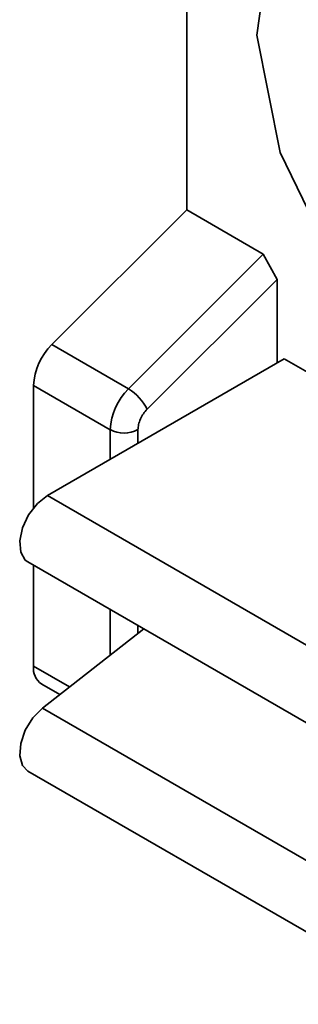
# Model space of a CAD drawing. Header units: millimetres. Extents: x 0 to 420, y 0 to 297.
# Tile 60 of 119: x 273.122 to 273.829, y 119.937 to 122.435. Entities that reach past the tile are written whole.
import ezdxf

# ---------------------------------------------------------------- set-up
doc = ezdxf.new("R2010")
doc.units = ezdxf.units.MM

msp = doc.modelspace()

# ---------------------------------------------------------------- linework, layer by layer
at = {"color": 7, "linetype": 'Continuous', "lineweight": 35}
for p, q in [((273.5455, 124.0924), (273.5455, 121.952)), ((273.5455, 121.952), (273.2031, 121.6105)), ((273.5455, 121.952), (273.7399, 121.8398)), ((273.3976, 121.4982), (273.7399, 121.8398)), ((273.7399, 121.8398), (273.7753, 121.7759)), ((273.445, 121.4464), (273.7753, 121.7759)), ((273.7753, 121.7759), (273.7753, 121.5642)), ((273.3976, 121.4982), (273.2031, 121.6105)), ((273.793, 121.5744), (273.1919, 121.2274)), ((273.793, 121.5744), (274.705, 121.0479)), ((273.1566, 121.5069), (273.1566, 121.1961)), ((273.351, 121.3946), (273.1566, 121.5069)), ((273.1919, 121.2274), (274.2172, 120.6355)), ((273.1419, 121.0592), (274.1672, 120.4673)), ((273.1566, 121.0507), (273.1566, 120.7946)), ((273.4364, 120.8892), (273.1796, 120.6883)), ((273.1773, 120.7489), (273.2231, 120.7224)), ((274.2049, 120.0964), (273.1796, 120.6883)), ((273.1419, 120.5284), (274.1672, 119.9365))]:
    msp.add_line(p, q, dxfattribs=at)
at = {"color": 8, "linetype": 'Continuous', "lineweight": 35}
for p, q in [((273.351, 121.3193), (273.351, 121.3946)), ((273.4218, 121.3601), (273.4218, 121.3946)), ((273.351, 120.8225), (273.351, 120.9385)), ((273.4218, 120.8778), (273.4218, 120.8977)), ((273.248, 120.7419), (273.1566, 120.7946))]:
    msp.add_line(p, q, dxfattribs=at)
at = {"color": 7, "linetype": 'Continuous', "lineweight": 35, "flags": 128}
for points in [[(274.7692, 121.4185), (274.5917, 121.3428), (274.3677, 121.3894), (274.1335, 121.5507), (273.9274, 121.8005), (273.7827, 122.0983), (273.7231, 122.3954), (273.7582, 122.6438), (273.8823, 122.8029), (274.0752, 122.8469), (274.3056, 122.7687)], [(273.1919, 121.2274), (273.1663, 121.2071), (273.1442, 121.1784), (273.1285, 121.1453), (273.1215, 121.1123), (273.124, 121.0838), (273.1358, 121.0637), (273.1419, 121.0592)], [(273.1796, 120.6883), (273.1552, 120.6636), (273.1358, 120.6323), (273.124, 120.5986), (273.1215, 120.5672), (273.1285, 120.5423), (273.1419, 120.5284)]]:
    msp.add_lwpolyline(points, dxfattribs=at)
at = {"color": 7, "linetype": 'Continuous', "lineweight": 35}
for centre, radius, start, end in [((273.3127, 121.499), 0.1563, 134.5185, 177.1075), ((273.5072, 121.3867), 0.1563, 134.5185, 177.1075), ((273.3363, 121.3944), 0.1205, 25.5543, 59.4312), ((273.3864, 121.4629), 0.0769, 242.6119, 297.3875), ((273.2056, 120.7892), 0.0493, 173.7009, 234.9881)]:
    msp.add_arc(centre, radius, start, end, dxfattribs=at)
msp.add_open_spline([(273.4218, 121.3946), (273.4221, 121.3989), (273.4227, 121.4076), (273.4278, 121.4217), (273.4351, 121.4355), (273.4417, 121.4428), (273.445, 121.4464)], degree=3, knots=[0, 0, 0, 0, 0.2478862, 0.4997983, 0.7490854, 1, 1, 1, 1], dxfattribs=at)

doc.saveas('drawing.dxf')
